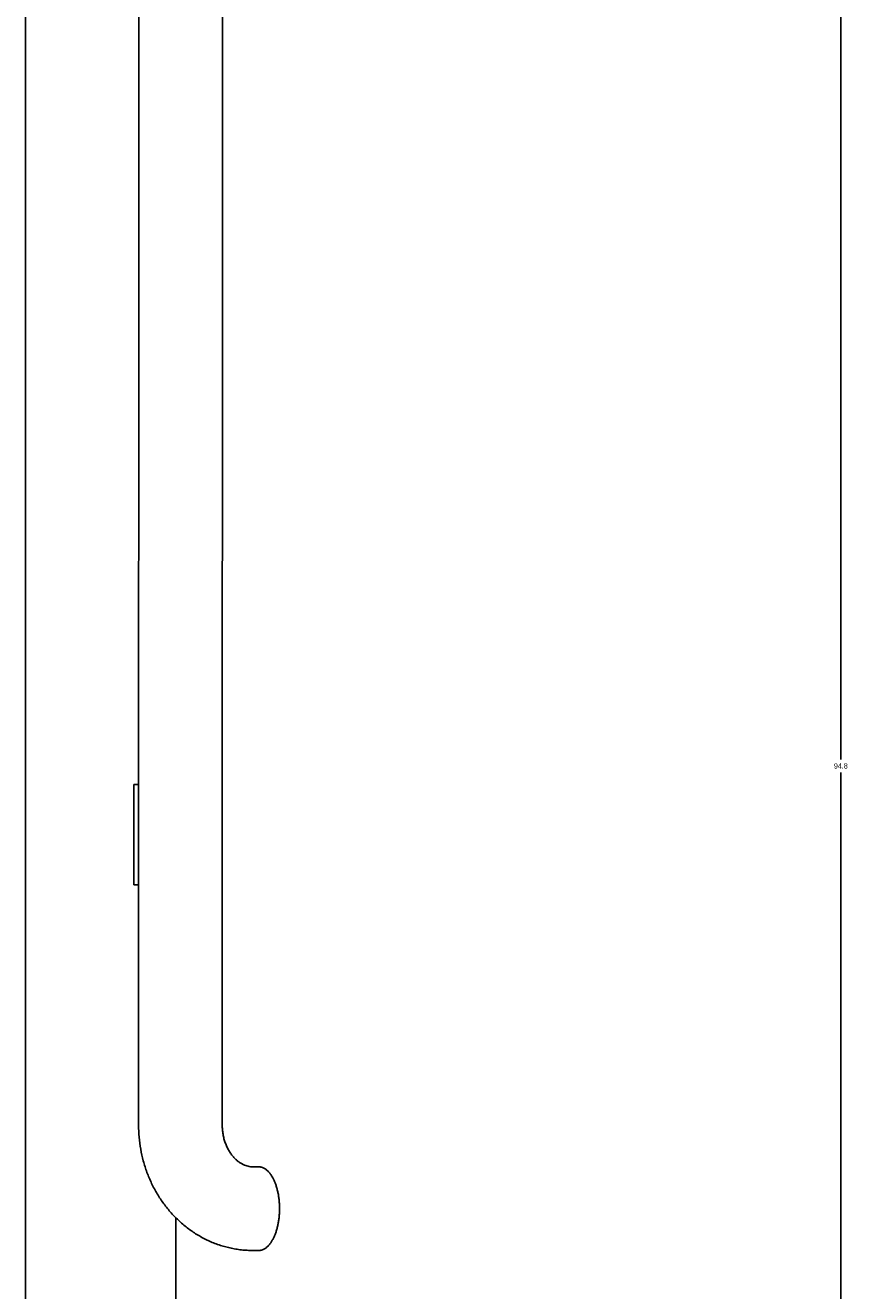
# Model space of a CAD drawing. Header units: inches. Extents: x 15 to 50, y -71 to 91.
# Tile 3 of 49: x 31 to 50, y -36 to -6. Entities that reach past the tile are written whole.
import ezdxf

# ---------------------------------------------------------------- set-up
doc = ezdxf.new("R2010")
doc.units = ezdxf.units.IN
doc.header["$LTSCALE"] = 1.21
doc.header["$MEASUREMENT"] = 0
doc.header["$PDMODE"] = 3
doc.header["$PDSIZE"] = 0.3125
doc.layers.get('0').update_dxf_attribs({"linetype": 'CONTINUOUS'})
doc.layers.get('Defpoints').update_dxf_attribs({"linetype": 'CONTINUOUS'})
doc.layers.add('AM_5', color=3, linetype='CONTINUOUS', lineweight=15)
doc.styles.get("Standard").update_dxf_attribs({"font": 'txt', "width": 0.8})
doc.dimstyles.new('STANDARD$0', dxfattribs={"dimtxt": 0.125, "dimasz": 0.125, "dimexe": 0.18, "dimexo": 0.0625, "dimgap": 0.09, "dimtad": 0, "dimtih": 1, "dimtoh": 1, "dimdec": 3, "dimzin": 4, "dimdsep": 46, "dimtxsty": 'Standard', "dimcen": 0.09, "dimadec": 0, "dimazin": 0, "dimtol": 1, "dimtp": 0.005, "dimtm": 0.005, "dimtfac": 1, "dimtdec": 3, "dimtofl": 0, "dimtmove": 0, "dimatfit": 3, "dimfxl": 1, "dimtolj": 1, "dimtzin": 4, "dimarcsym": 0})

# ---------------------------------------------------------------- blocks, each defined once
blk = doc.blocks.new('*D2')
at = {"layer": 'AM_5', "color": 0, "lineweight": -2, "transparency": 16777216}
for p, q in [((40.741, 23.957), (50.41, 23.957)), ((50.014, 23.832), (50.014, -23.292)), ((50.014, -70.72), (50.014, -23.597)), ((34.488, -70.845), (50.41, -70.845))]:
    blk.add_line(p, q, dxfattribs=at)
at = {"layer": 'AM_5', "color": 0, "transparency": 16777216}
for points in [[(49.993, 23.832), (50.035, 23.832), (50.014, 23.957)], [(49.993, -70.72), (50.035, -70.72), (50.014, -70.845)]]:
    blk.add_solid(points, dxfattribs=at)
at = {"layer": 'Defpoints', "color": 0, "transparency": 16777216}
for p in [(40.604, 23.957), (34.351, -70.845), (50.014, -70.845)]:
    blk.add_point(p, dxfattribs=at)
at = {"layer": 'AM_5', "color": 0, "transparency": 16777216, "insert": (50.014, -23.444), "char_height": 0.125, "attachment_point": 5}
blk.add_mtext('\\A1;94.8', dxfattribs=at)

msp = doc.modelspace()

# ---------------------------------------------------------------- linework, layer by layer
at = {"color": 7, "linetype": 'Continuous'}
for p, q in [((30.8317, 20.2616), (30.8245, -58.2467)), ((33.4895, -31.8926), (33.4943, 20.2616)), ((35.458, -31.8928), (35.4628, 20.2616)), ((33.3806, -26.2391), (33.3809, -23.8769)), ((33.4902, -23.8769), (33.3809, -23.8769)), ((33.3806, -26.2391), (33.49, -26.2391)), ((36.3148, -32.8771), (36.1784, -32.8771)), ((34.37, -34.0804), (34.3678, -58.247)), ((36.3146, -34.8456), (36.1782, -34.8456))]:
    msp.add_line(p, q, dxfattribs=at)
for points, knots in [([(36.1782, -34.8456), (36.1333, -34.8456), (36.0434, -34.8432), (35.9089, -34.8321), (35.7752, -34.8136), (35.6426, -34.7879), (35.5114, -34.755), (35.3821, -34.715), (35.255, -34.6681), (35.1303, -34.6144), (35.0085, -34.554), (34.8897, -34.4872), (34.7744, -34.4142), (34.6627, -34.3351), (34.5549, -34.2502), (34.4513, -34.1598), (34.3521, -34.0641), (34.2575, -33.9633), (34.1677, -33.8577), (34.0828, -33.7475), (34.0031, -33.6332), (33.9286, -33.5148), (33.8596, -33.3928), (33.7962, -33.2674), (33.7384, -33.1388), (33.6691, -32.9635), (33.5972, -32.7382), (33.5352, -32.4605), (33.4978, -32.1779), (33.4895, -31.9877), (33.4895, -31.8926)], [0, 0, 0, 0, 0.0304072, 0.0608212, 0.091249, 0.1216972, 0.1521727, 0.1826822, 0.2132323, 0.2438295, 0.2744799, 0.3051896, 0.3359643, 0.3668092, 0.397729, 0.4287281, 0.4598099, 0.4909773, 0.5222322, 0.5535758, 0.5850083, 0.6165289, 0.6481358, 0.6798264, 0.7115967, 0.7434422, 0.8073185, 0.8714163, 0.9356685, 1, 1, 1, 1]), ([(36.1784, -32.8771), (36.1601, -32.8771), (36.1229, -32.875), (36.0668, -32.8655), (36.0098, -32.8491), (35.9517, -32.8253), (35.8927, -32.7933), (35.8441, -32.76), (35.8054, -32.7288), (35.7657, -32.6932), (35.7171, -32.6426), (35.6626, -32.5734), (35.6122, -32.4952), (35.5671, -32.4086), (35.5286, -32.3147), (35.4976, -32.2148), (35.4749, -32.1101), (35.4611, -32.0023), (35.458, -31.9294), (35.458, -31.8928)], [0, 0, 0, 0, 0.0410652, 0.0830731, 0.1269155, 0.1733835, 0.2231248, 0.2766113, 0.3048628, 0.3341394, 0.3957545, 0.4613777, 0.5307575, 0.6035198, 0.6791997, 0.7572689, 0.8371577, 0.9182711, 1, 1, 1, 1]), ([(36.3148, -32.8771), (36.3228, -32.8771), (36.339, -32.8779), (36.3631, -32.8815), (36.3872, -32.8875), (36.4111, -32.8958), (36.4347, -32.9065), (36.4581, -32.9194), (36.4811, -32.9346), (36.5036, -32.9521), (36.5257, -32.9717), (36.5473, -32.9935), (36.5683, -33.0173), (36.596, -33.0524), (36.6217, -33.091), (36.6457, -33.1324), (36.6631, -33.1657), (36.6798, -33.2007), (36.6955, -33.2373), (36.7104, -33.2753), (36.7243, -33.3148), (36.7372, -33.3556), (36.7531, -33.4122), (36.7704, -33.4855), (36.7838, -33.5607), (36.7923, -33.6224), (36.7994, -33.6854), (36.8053, -33.7651), (36.8076, -33.8614), (36.8053, -33.9577), (36.7982, -34.053), (36.7865, -34.1466), (36.7703, -34.2373), (36.7531, -34.3106), (36.7371, -34.3672), (36.7201, -34.421), (36.701, -34.4727), (36.6797, -34.5221), (36.663, -34.5571), (36.6456, -34.5904), (36.6216, -34.6318), (36.5958, -34.6704), (36.5682, -34.7055), (36.5472, -34.7293), (36.5256, -34.7511), (36.5035, -34.7707), (36.4809, -34.7882), (36.4579, -34.8034), (36.4346, -34.8163), (36.4109, -34.827), (36.387, -34.8353), (36.363, -34.8412), (36.3388, -34.8448), (36.3227, -34.8456), (36.3146, -34.8456)], [0, 0, 0, 0, 0.0101121, 0.020316, 0.030677, 0.0412557, 0.0521075, 0.0632822, 0.0748246, 0.086773, 0.0991577, 0.112002, 0.1253233, 0.1391339, 0.1682421, 0.1835442, 0.1993296, 0.215585, 0.2322951, 0.2494428, 0.2670091, 0.28497, 0.3032981, 0.340937, 0.3796921, 0.3994113, 0.4193111, 0.4595058, 0.4999905, 0.5404753, 0.5806702, 0.6202859, 0.6590415, 0.6966822, 0.7150113, 0.7329731, 0.7676844, 0.7843961, 0.8006535, 0.8164408, 0.8317447, 0.8608555, 0.8746677, 0.8879906, 0.9008365, 0.9132227, 0.9251723, 0.9367157, 0.9478912, 0.9587436, 0.9693227, 0.9796839, 0.9898879, 1, 1, 1, 1])]:
    msp.add_open_spline(points, degree=3, knots=knots, dxfattribs=at)

# ---------------------------------------------------------------- dimensions: what is measured, and where the dimension line sits
at = {"layer": 'AM_5'}
dim = msp.add_linear_dim(base=(50.0142, -70.8455), p1=(40.6037, 23.9571), p2=(34.3506, -70.8455), angle=90, dimstyle='STANDARD$0', override={"dimexe": 0.396, "dimexo": 0.1375, "dimdec": 1, "dimzin": 0, "dimcen": 0.198, "dimtol": 0, "dimtdec": 4}, dxfattribs=at)
dim.commit()
dim.dimension.update_dxf_attribs({"geometry": '*D2', "text_midpoint": (50.0142, -23.4442), "dimtype": 160})

doc.saveas('drawing.dxf')
